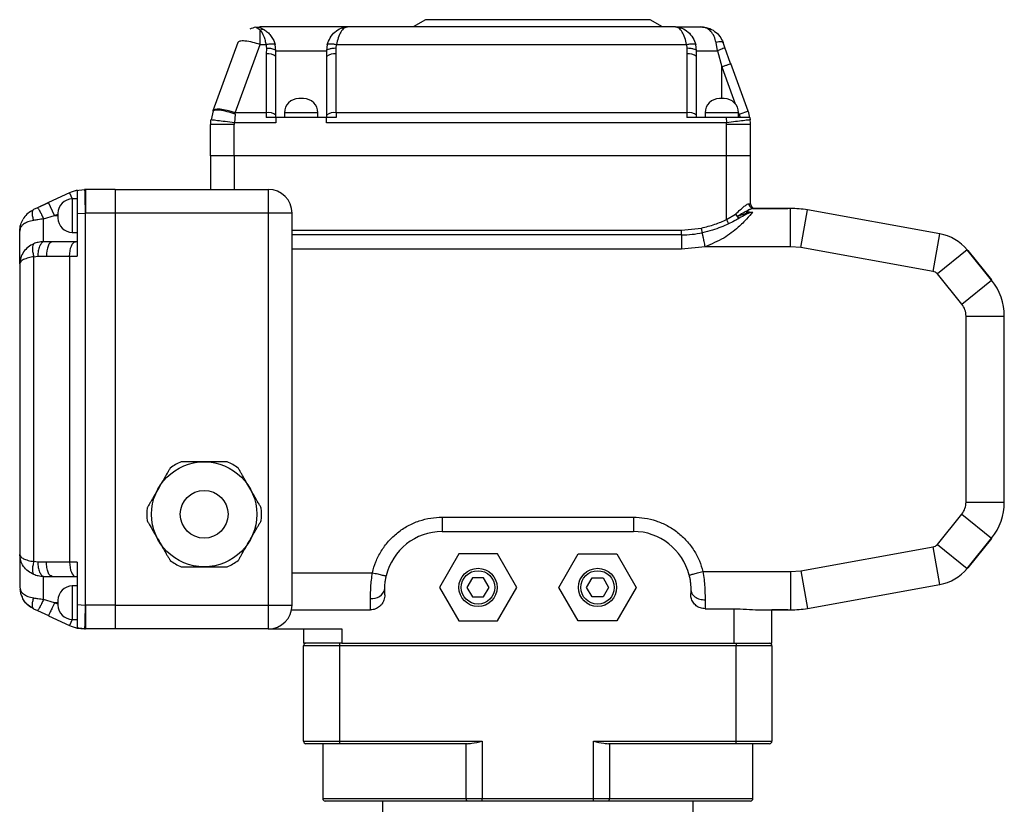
# Model space of a CAD drawing. Header units: millimetres. Extents: x 336 to 1254, y 15 to 971.
# Tile 30 of 33: x 803 to 1009, y 544 to 708. Entities that reach past the tile are written whole.
import ezdxf

# ---------------------------------------------------------------- set-up
doc = ezdxf.new("R2010")
doc.units = ezdxf.units.MM

msp = doc.modelspace()

# ---------------------------------------------------------------- linework, layer by layer
at = {"color": 7, "linetype": 'Continuous', "lineweight": 25}
for p, q in [((887.65, 707.97), (885.05, 706.47)), ((934.65, 707.97), (887.65, 707.97)), ((937.25, 706.47), (934.65, 707.97)), ((852.16, 706.39), (853.07, 706.47)), ((852.16, 706.39), (852.86, 706.39)), ((853.07, 706.47), (852.86, 706.39)), ((870.76, 706.35), (871.37, 706.47)), ((871.21, 706.42), (871.12, 706.42)), ((871.37, 706.47), (871.21, 706.41)), ((939.94, 706.47), (871.37, 706.47)), ((939.94, 706.47), (940.55, 706.35)), ((940.1, 706.41), (939.94, 706.47)), ((940.19, 706.42), (940.1, 706.42)), ((848.37, 703.18), (843.17, 688.91)), ((847.87, 688.49), (853.07, 702.77)), ((853.07, 702.77), (854.27, 702.77)), ((854.27, 702.77), (854.36, 701.99)), ((856.36, 701.47), (856.2, 702.77)), ((867.11, 702.77), (866.95, 701.47)), ((868.95, 701.99), (869.04, 702.77)), ((869.04, 702.77), (942.27, 702.77)), ((942.27, 702.77), (942.36, 701.99)), ((944.36, 701.47), (944.2, 702.77)), ((948.76, 701.47), (948.46, 703.18)), ((950.31, 702.16), (949.93, 703.18)), ((854.36, 701.99), (854.35, 700.79)), ((854.35, 700.79), (854.35, 688.49)), ((856.35, 700.27), (856.35, 700.49)), ((866.95, 701.47), (866.95, 700.27)), ((868.95, 700.79), (868.95, 701.99)), ((868.95, 688.49), (868.95, 700.79)), ((942.36, 701.99), (942.35, 700.79)), ((942.35, 700.79), (942.35, 688.49)), ((944.35, 700.27), (944.35, 700.49)), ((944.36, 701.47), (948.76, 701.47)), ((948.76, 701.47), (949.65, 698.11)), ((951.5, 698.78), (950.3, 702.16)), ((951.5, 698.78), (950.3, 702.16)), ((856.35, 687.97), (856.35, 700.27)), ((866.95, 700.27), (866.95, 687.97)), ((944.35, 687.97), (944.35, 700.27)), ((951.47, 698.77), (951.53, 698.79)), ((955.17, 688.8), (951.53, 698.79)), ((843.23, 688.93), (842.79, 686.99)), ((843.23, 688.92), (842.79, 687)), ((843.17, 688.91), (843.14, 688.8)), ((843.17, 688.91), (843.14, 688.8)), ((843.3, 688.89), (843.14, 688.8)), ((847.83, 688.2), (847.67, 686.42)), ((847.83, 688.2), (847.87, 688.49)), ((854.35, 688.49), (847.87, 688.49)), ((854.35, 688.49), (854.35, 687.47)), ((858.15, 688.47), (858.15, 687.47)), ((865.15, 688.47), (858.15, 688.47)), ((865.15, 687.47), (865.15, 688.47)), ((868.95, 688.49), (868.95, 687.47)), ((942.35, 688.49), (868.95, 688.49)), ((942.35, 688.49), (942.35, 687.47)), ((946.15, 688.47), (946.15, 687.47)), ((953.15, 688.47), (946.15, 688.47)), ((953.15, 687.47), (953.15, 688.47)), ((955.17, 688.8), (953.29, 688.11)), ((953.29, 688.11), (953.48, 687.47)), ((847.65, 686.06), (842.65, 686.06)), ((842.65, 679.47), (842.65, 686.06)), ((842.88, 686.99), (842.71, 687.01)), ((847.65, 679.47), (847.65, 686.06)), ((856.35, 686.42), (847.67, 686.42)), ((856.35, 687.47), (854.35, 687.47)), ((856.35, 687.47), (856.35, 687.97)), ((856.35, 687.47), (856.35, 686.42)), ((866.95, 687.47), (856.35, 687.47)), ((866.95, 687.97), (866.95, 687.47)), ((866.95, 686.42), (866.95, 687.47)), ((868.95, 687.47), (866.95, 687.47)), ((950.63, 686.42), (866.95, 686.42)), ((950.56, 687.47), (942.35, 687.47)), ((944.35, 687.47), (944.35, 687.97)), ((950.56, 687.47), (950.63, 686.42)), ((950.65, 679.47), (950.65, 686.06)), ((955.65, 686.06), (950.65, 686.06)), ((955.53, 687.47), (955.6, 687.01)), ((955.65, 679.47), (955.65, 686.06)), ((847.65, 679.47), (842.65, 679.47)), ((842.65, 679.47), (842.65, 672.47)), ((950.65, 679.47), (847.65, 679.47)), ((847.65, 679.47), (847.65, 672.47)), ((955.65, 679.47), (950.65, 679.47)), ((950.65, 666.14), (950.65, 679.47)), ((955.65, 669.47), (955.65, 679.47)), ((813.15, 671.72), (808.79, 669.69)), ((816.35, 672.39), (814.49, 672.15)), ((816.34, 672.47), (816.34, 672.3)), ((816.53, 672.47), (816.53, 667.47)), ((822.75, 672.47), (816.53, 672.47)), ((822.75, 672.47), (822.75, 667.47)), ((822.75, 672.47), (854.75, 672.47)), ((854.75, 672.47), (854.75, 671.01)), ((808.79, 669.69), (806.48, 668.62)), ((808.81, 669.65), (806.5, 668.6)), ((810.06, 666.97), (808.79, 669.69)), ((814.75, 670.47), (813.75, 670.47)), ((854.75, 671.01), (854.75, 667.47)), ((805.64, 668.22), (805.53, 668.1)), ((806.48, 668.62), (805.64, 668.22)), ((810.75, 667.47), (810.75, 666.47)), ((814.75, 667.39), (816.46, 667.47)), ((816.46, 667.47), (816.46, 585.47)), ((822.75, 667.47), (816.53, 667.47)), ((822.75, 667.47), (822.75, 585.47)), ((854.75, 667.47), (822.75, 667.47)), ((859.75, 667.47), (854.75, 667.47)), ((854.75, 667.47), (854.75, 585.47)), ((859.75, 585.47), (859.75, 667.47)), ((952.92, 666.84), (955.45, 667.72)), ((954.74, 667.72), (954.84, 667.8)), ((955.45, 667.72), (954.74, 667.72)), ((955.37, 669.47), (955.65, 669.47)), ((956.31, 668.47), (955.95, 668.55)), ((956.04, 668.43), (955.96, 668.54)), ((956.31, 668.47), (956.03, 668.41)), ((956.17, 668.47), (956.48, 668.47)), ((956.31, 668.47), (956.73, 668.47)), ((956.63, 668.47), (963.47, 668.47)), ((964.04, 668.47), (956.73, 668.47)), ((964.04, 660.47), (964.04, 668.47)), ((966.17, 660.28), (967.58, 668.16)), ((995.27, 663.17), (967.58, 668.16)), ((807.75, 666.28), (810.06, 666.97)), ((807.75, 661.5), (807.75, 666.28)), ((814.75, 667.39), (814.75, 658.47)), ((950.65, 666.14), (952.54, 667.3)), ((813.75, 663.47), (814.75, 663.47)), ((859.75, 663.95), (941.25, 663.95)), ((941.25, 663.95), (945.38, 664.37)), ((941.25, 662.96), (941.25, 663.95)), ((809.56, 661.47), (807.75, 661.5)), ((809.34, 661.42), (809.28, 661.47)), ((814.42, 661.47), (809.56, 661.47)), ((814.75, 661.47), (814.42, 661.47)), ((941.25, 662.96), (859.75, 662.96)), ((941.25, 662.96), (941.25, 659.97)), ((993.85, 655.3), (995.27, 663.17)), ((941.25, 659.97), (859.75, 659.97)), ((946.18, 660.47), (941.25, 659.97)), ((964.04, 660.47), (946.18, 660.47)), ((966.17, 660.28), (964.04, 660.47)), ((993.85, 655.3), (966.17, 660.28)), ((1000.97, 659.8), (994.75, 654.77)), ((1006.09, 653.48), (1000.97, 659.8)), ((1001.13, 659.65), (1006.09, 653.51)), ((802.85, 657.51), (802.75, 656.91)), ((802.8, 657.2), (802.8, 657)), ((805.72, 658.38), (806.53, 658.51)), ((805.72, 594.57), (805.72, 658.38)), ((806.53, 658.51), (808.34, 658.47)), ((808.34, 658.47), (813.2, 658.47)), ((813.2, 658.47), (814.75, 658.47)), ((813.2, 658.47), (813.2, 594.47)), ((802.8, 657), (802.75, 656.91)), ((802.75, 656.91), (802.75, 596.04)), ((999.87, 648.45), (994.75, 654.77)), ((999.87, 648.45), (1006.09, 653.48)), ((1000.76, 607.01), (1000.76, 645.93)), ((1000.76, 645.93), (1008.76, 645.93)), ((1008.76, 607.01), (1008.76, 645.93)), ((851.61, 608.71), (851.05, 609.67)), ((1000.76, 607.01), (1008.76, 607.01)), ((891.15, 603.87), (931.15, 603.87)), ((891.15, 603.87), (891.15, 600.87)), ((931.15, 603.87), (931.15, 600.87)), ((994.75, 598.18), (999.87, 604.49)), ((999.87, 604.49), (1006.09, 599.46)), ((891.15, 600.87), (931.15, 600.87)), ((966.17, 592.66), (993.85, 597.64)), ((995.27, 589.77), (993.85, 597.64)), ((994.75, 598.18), (1000.97, 593.14)), ((1000.97, 593.14), (1006.09, 599.46)), ((1006.09, 599.43), (1001.13, 593.29)), ((802.85, 595.43), (802.75, 596.04)), ((802.8, 595.94), (802.8, 595.74)), ((894.61, 596.17), (890.57, 589.17)), ((902.69, 596.17), (894.61, 596.17)), ((906.74, 589.17), (902.69, 596.17)), ((915.57, 589.17), (919.61, 596.17)), ((919.61, 596.17), (927.69, 596.17)), ((927.69, 596.17), (931.74, 589.17)), ((806.53, 594.43), (805.72, 594.57)), ((808.34, 594.47), (806.53, 594.43)), ((813.2, 594.47), (808.34, 594.47)), ((814.75, 594.47), (813.2, 594.47)), ((814.75, 594.47), (814.75, 585.56)), ((807.75, 586.67), (807.75, 591.45)), ((809.28, 591.47), (809.34, 591.52)), ((809.28, 591.47), (809.56, 591.47)), ((809.56, 591.47), (809.35, 591.57)), ((809.56, 591.47), (814.42, 591.47)), ((814.42, 591.47), (814.75, 591.47)), ((859.75, 592.24), (876.54, 592.24)), ((945.71, 592.47), (964.04, 592.47)), ((964.04, 592.47), (966.17, 592.66)), ((964.04, 592.47), (964.04, 584.47)), ((966.17, 592.66), (967.58, 584.79)), ((802.75, 589.25), (802.85, 588.87)), ((814.75, 589.47), (813.75, 589.47)), ((897.5, 591.17), (896.34, 589.17)), ((899.81, 591.17), (897.5, 591.17)), ((900.96, 589.17), (899.81, 591.17)), ((921.34, 589.17), (922.5, 591.17)), ((922.5, 591.17), (924.81, 591.17)), ((924.81, 591.17), (925.96, 589.17)), ((967.58, 584.79), (995.27, 589.77)), ((890.57, 589.17), (894.61, 582.17)), ((896.34, 589.17), (897.5, 587.17)), ((897.5, 587.17), (899.81, 587.17)), ((899.81, 587.17), (900.96, 589.17)), ((902.69, 582.17), (906.74, 589.17)), ((919.61, 582.17), (915.57, 589.17)), ((922.5, 587.17), (921.34, 589.17)), ((924.81, 587.17), (922.5, 587.17)), ((925.96, 589.17), (924.81, 587.17)), ((931.74, 589.17), (927.69, 582.17)), ((943.15, 588.79), (943.15, 587.87)), ((810.06, 585.97), (807.75, 586.67)), ((810.75, 586.47), (810.75, 585.47)), ((814.75, 585.56), (816.46, 585.47)), ((816.46, 585.47), (816.53, 585.47)), ((822.75, 585.47), (816.53, 585.47)), ((816.53, 585.47), (816.53, 580.47)), ((822.75, 585.47), (822.75, 580.47)), ((822.75, 585.47), (854.75, 585.47)), ((854.75, 585.47), (859.75, 585.47)), ((854.75, 585.47), (854.75, 581.94)), ((876.15, 584.47), (876.15, 586.85)), ((805.64, 584.72), (806.48, 584.33)), ((806.53, 584.37), (806.48, 584.33)), ((806.5, 584.34), (808.81, 583.3)), ((806.5, 584.34), (808.81, 583.3)), ((808.83, 583.35), (808.79, 583.25)), ((808.79, 583.25), (813.15, 581.22)), ((859.65, 584.47), (876.15, 584.47)), ((946.14, 584.7), (952.15, 584.7)), ((952.15, 584.7), (952.15, 577.47)), ((957.33, 584.47), (964.04, 584.47)), ((963.47, 584.47), (960.15, 584.47)), ((960.15, 577.47), (960.15, 584.47)), ((813.75, 582.47), (814.75, 582.47)), ((854.75, 581.94), (854.75, 580.47)), ((894.61, 582.17), (902.69, 582.17)), ((927.69, 582.17), (919.61, 582.17)), ((814.49, 580.79), (816.35, 580.55)), ((814.75, 580.67), (816.34, 580.47)), ((822.75, 580.47), (816.53, 580.47)), ((854.75, 580.47), (822.75, 580.47)), ((854.75, 580.47), (870.15, 580.47)), ((862.15, 580.47), (862.15, 577.47)), ((870.15, 580.47), (870.15, 577.47)), ((870.15, 577.47), (862.15, 577.47)), ((869.65, 576.97), (862.15, 576.97)), ((862.15, 556.97), (862.15, 576.97)), ((869.65, 577.47), (869.65, 576.97)), ((952.65, 576.97), (869.65, 576.97)), ((869.65, 576.97), (869.65, 556.97)), ((870.15, 577.47), (952.15, 577.47)), ((952.15, 577.47), (960.15, 577.47)), ((952.65, 577.47), (952.65, 576.97)), ((960.15, 576.97), (952.65, 576.97)), ((952.65, 556.97), (952.65, 576.97)), ((960.15, 576.97), (960.15, 556.97)), ((862.15, 556.97), (869.65, 556.97)), ((869.65, 556.47), (862.65, 556.47)), ((866.15, 556.47), (866.15, 544.97)), ((869.65, 556.97), (899.49, 556.97)), ((869.65, 556.97), (869.65, 556.47)), ((896.37, 556.47), (869.65, 556.47)), ((896.16, 544.97), (896.16, 556.47)), ((899.49, 556.97), (899.49, 544.97)), ((922.81, 556.97), (952.65, 556.97)), ((922.81, 544.97), (922.81, 556.97)), ((952.65, 556.47), (925.94, 556.47)), ((926.15, 556.47), (926.15, 544.97)), ((952.65, 556.97), (960.15, 556.97)), ((952.65, 556.47), (952.65, 556.97)), ((959.65, 556.47), (952.65, 556.47)), ((956.15, 544.97), (956.15, 556.47)), ((896.33, 544.47), (866.65, 544.47)), ((878.65, 544.47), (878.65, 533.47)), ((896.16, 544.97), (899.49, 544.97)), ((899.49, 544.47), (896.33, 544.47)), ((899.49, 544.97), (922.81, 544.97)), ((899.49, 544.47), (899.49, 544.97)), ((922.81, 544.47), (899.49, 544.47)), ((922.81, 544.47), (922.81, 544.97)), ((922.81, 544.97), (926.15, 544.97)), ((925.98, 544.47), (922.81, 544.47)), ((955.65, 544.47), (925.98, 544.47)), ((943.65, 533.47), (943.65, 544.47))]:
    msp.add_line(p, q, dxfattribs=at)
at = {"color": 8, "linetype": 'Continuous', "lineweight": 25}
for p, q in [((856.35, 700.49), (856.36, 701.47)), ((944.35, 700.49), (944.36, 701.47)), ((949.65, 691.47), (949.65, 698.11)), ((949.65, 698.11), (952.46, 690.38)), ((953.15, 688.49), (953.29, 688.11)), ((813.15, 671.72), (813.73, 670.47)), ((813.75, 670.47), (813.75, 663.47)), ((810.06, 666.97), (810.75, 667.3)), ((810.06, 666.97), (810.75, 666.97)), ((807.75, 591.45), (809.28, 591.47)), ((813.75, 589.47), (813.75, 582.47)), ((810.75, 585.97), (810.06, 585.97)), ((810.75, 585.65), (810.06, 585.97)), ((813.73, 582.47), (813.15, 581.22)), ((866.15, 544.97), (896.16, 544.97)), ((926.15, 544.97), (956.15, 544.97))]:
    msp.add_line(p, q, dxfattribs=at)
at = {"color": 7, "linetype": 'Continuous', "lineweight": 25, "flags": 128}
for points in [[(853.07, 702.77), (853.07, 703.23), (853.07, 703.68), (853.07, 704.11), (853.07, 704.51), (853.07, 704.89), (853.07, 705.23), (853.07, 705.53), (853.07, 705.8)], [(849.88, 703.51), (849.58, 703.53), (849.3, 703.53), (849.05, 703.51), (848.84, 703.48), (848.67, 703.43), (848.53, 703.36), (848.43, 703.28), (848.37, 703.18)], [(847.87, 688.49), (847, 688.76), (846.16, 688.98), (845.38, 689.14), (844.69, 689.23), (844.1, 689.25), (843.64, 689.2), (843.33, 689.09), (843.17, 688.91)], [(809.56, 661.47), (809.32, 661.41), (809.09, 661.24), (808.88, 660.97), (808.7, 660.59), (808.54, 660.14), (808.43, 659.62), (808.36, 659.06), (808.34, 658.47)], [(813.2, 658.47), (813.22, 659.06), (813.29, 659.62), (813.4, 660.14), (813.56, 660.59), (813.74, 660.97), (813.95, 661.24), (814.18, 661.41), (814.42, 661.47)], [(813.2, 594.47), (813.22, 593.89), (813.29, 593.32), (813.4, 592.81), (813.56, 592.35), (813.74, 591.98), (813.95, 591.7), (814.18, 591.53), (814.42, 591.47)], [(896.16, 544.97), (896.16, 544.87), (896.17, 544.78), (896.19, 544.69), (896.21, 544.62), (896.23, 544.56), (896.26, 544.51), (896.29, 544.48), (896.33, 544.47)], [(925.98, 544.47), (926.01, 544.48), (926.04, 544.51), (926.07, 544.56), (926.1, 544.62), (926.12, 544.69), (926.13, 544.78), (926.14, 544.87), (926.15, 544.97)]]:
    msp.add_lwpolyline(points, dxfattribs=at)
at = {"color": 7, "linetype": 'Continuous', "lineweight": 25}
for centre, radius in [((841.35, 604.47), 11), ((841.35, 604.47), 5), ((898.65, 589.17), 4), ((898.65, 589.17), 3.5), ((923.65, 589.17), 4), ((923.65, 589.17), 3.5)]:
    msp.add_circle(centre, radius, dxfattribs=at)
for centre, radius, start, end in [((853.07, 701.47), 5, 100.5086, 115.9345), ((848.22, 689.16), 14.44, 70.3838, 83.3834), ((854.82, 698.47), 2.37, 49.6093, 101.3691), ((868.49, 698.47), 2.37, 78.6309, 130.3907), ((942.82, 698.47), 2.37, 49.6093, 101.3691), ((861.15, 688.47), 3, 90, 180), ((862.15, 688.47), 3, 360, 90), ((949.15, 688.47), 3, 90, 180), ((950.15, 688.47), 3, 360, 90), ((854.82, 686.17), 2.37, 49.6093, 101.3691), ((868.49, 686.17), 2.37, 78.6309, 130.3907), ((942.82, 686.17), 2.37, 49.6093, 101.3691), ((947.65, 686.06), 8, 10.1559, 20), ((850.65, 686.06), 8, 173.158, 180), ((850.65, 686.06), 3, 173.158, 180), ((947.65, 686.06), 3, 360, 6.842), ((947.65, 686.06), 8, 360, 6.842), ((816.53, 664.47), 8, 102.8086, 115), ((816.53, 664.47), 8, 90, 91.3545), ((854.75, 667.47), 5, 0, 90), ((813.75, 667.47), 3, 90, 180), ((816.53, 664.47), 3, 90, 91.3545), ((956.73, 665.47), 3, 90, 129.1238), ((956.65, 669.47), 1, 180, 270), ((964.04, 648.47), 20, 79.8, 90), ((813.75, 666.47), 3, 180, 270), ((941.25, 684.5), 21.55, 270, 281.5882), ((993.59, 653.82), 9.5, 39, 79.8), ((993.59, 653.82), 1.5, 39, 79.8), ((996.76, 645.93), 12, 0, 39), ((841.35, 604.47), 12, 113.5565, 126.4435), ((841.35, 604.47), 12, 53.5565, 66.4435), ((841.35, 604.47), 12, 173.5565, 186.4435), ((841.35, 604.47), 12, 353.5565, 6.4435), ((996.76, 607.01), 12, 321, 0), ((891.15, 588.87), 12, 90, 167.0124), ((931.15, 588.87), 12, 13.8865, 90), ((993.59, 599.12), 1.5, 280.2, 321), ((841.35, 604.47), 12, 233.5565, 246.4435), ((841.35, 604.47), 12, 293.5565, 306.4435), ((993.59, 599.12), 9.5, 280.2, 321), ((813.75, 586.47), 3, 90, 180), ((876.56, 589.48), 2.66, 261.157, 346.8202), ((813.75, 585.47), 3, 180, 270), ((854.75, 585.47), 5, 270, 0), ((964.04, 604.47), 20, 270, 280.2), ((816.53, 588.47), 8, 245, 257.1914), ((816.53, 588.47), 8, 268.6455, 270), ((862.65, 576.97), 0.5, 90, 180), ((959.65, 576.97), 0.5, 0, 90), ((862.65, 556.97), 0.5, 180, 270), ((959.65, 556.97), 0.5, 270, 0), ((866.65, 544.97), 0.5, 180, 270), ((955.65, 544.97), 0.5, 270, 0)]:
    msp.add_arc(centre, radius, start, end, dxfattribs=at)
for points, knots in [([(853.07, 705.8), (852.78, 705.98), (852.37, 706.23), (852.11, 706.36), (852.14, 706.38), (852.16, 706.39)], [0, 0, 0, 0, 0.553497, 0.789177, 1, 1, 1, 1]), ([(852.86, 706.39), (852.87, 706.38), (852.87, 706.38), (852.95, 706.34), (853.3, 706.22), (853.73, 705.98), (854.05, 705.8)], [0, 0, 0, 0, 0.082402, 0.174843, 0.398968, 1, 1, 1, 1]), ([(871.37, 706.47), (870.99, 706.47), (870.21, 706.47), (868.19, 706.47), (865.7, 706.47), (862.93, 706.47), (860.07, 706.47), (857.3, 706.47), (854.82, 706.47), (853.65, 706.47), (853.07, 706.47)], [0, 0, 0, 0, 0.12257, 0.25, 0.37743, 0.5, 0.622569, 0.75, 0.87743, 1, 1, 1, 1]), ([(854.05, 705.8), (853.9, 705.84), (853.6, 705.94), (853.25, 705.85), (853.07, 705.8)], [0, 0, 0, 0, 0.483732, 1, 1, 1, 1]), ([(853.07, 705.8), (853.33, 705.4), (853.73, 704.82), (854.1, 703.68), (854.22, 703.06), (854.27, 702.77)], [0, 0, 0, 0, 0.517959, 0.769048, 1, 1, 1, 1]), ([(854.05, 705.8), (854.3, 705.61), (854.79, 705.25), (855.42, 704.5), (855.91, 703.67), (856.11, 703.06), (856.2, 702.77)], [0, 0, 0, 0, 0.262717, 0.517395, 0.772636, 1, 1, 1, 1]), ([(939.94, 706.47), (940.2, 706.47), (940.72, 706.47), (941.96, 706.47), (943.46, 706.47), (944.65, 706.47), (945.24, 706.47)], [0, 0, 0, 0, 0.247556, 0.5, 0.752444, 1, 1, 1, 1]), ([(948.46, 703.18), (948.34, 703.63), (948.09, 704.55), (947.37, 705.6), (946.41, 706.33), (945.63, 706.42), (945.24, 706.47)], [0, 0, 0, 0, 0.235494, 0.481685, 0.737883, 1, 1, 1, 1]), ([(945.24, 706.47), (945.76, 706.42), (946.79, 706.33), (948.17, 705.6), (949.29, 704.56), (949.72, 703.63), (949.93, 703.18)], [0, 0, 0, 0, 0.260598, 0.517279, 0.764589, 1, 1, 1, 1]), ([(854.27, 702.77), (854.49, 702.81), (854.96, 702.91), (855.58, 702.95), (856.03, 702.91), (856.14, 702.81), (856.2, 702.77)], [0, 0, 0, 0, 0.241765, 0.500004, 0.758241, 1, 1, 1, 1]), ([(867.11, 702.77), (867.16, 702.81), (867.27, 702.91), (867.73, 702.95), (868.35, 702.91), (868.81, 702.81), (869.04, 702.77)], [0, 0, 0, 0, 0.24176, 0.499997, 0.758235, 1, 1, 1, 1]), ([(942.27, 702.77), (942.49, 702.81), (942.96, 702.91), (943.58, 702.95), (944.03, 702.91), (944.14, 702.81), (944.2, 702.77)], [0, 0, 0, 0, 0.241762, 0.5, 0.758238, 1, 1, 1, 1]), ([(949.93, 703.18), (949.9, 703.23), (949.83, 703.32), (949.5, 703.36), (949.03, 703.32), (948.65, 703.23), (948.46, 703.18)], [0, 0, 0, 0, 0.239068, 0.493632, 0.751624, 1, 1, 1, 1]), ([(856.36, 701.47), (856.35, 701.48), (856.34, 701.52), (856.28, 701.6), (856.11, 701.71), (855.78, 701.83), (855.34, 701.92), (854.86, 701.97), (854.54, 701.98), (854.36, 701.99)], [0, 0, 0, 0, 0.052219, 0.149909, 0.298163, 0.49973, 0.683511, 0.82738, 1, 1, 1, 1]), ([(868.95, 701.99), (868.7, 701.98), (868.19, 701.96), (867.52, 701.84), (867.06, 701.67), (866.98, 701.53), (866.95, 701.47)], [0, 0, 0, 0, 0.242259, 0.502224, 0.76095, 1, 1, 1, 1]), ([(944.36, 701.47), (944.32, 701.53), (944.25, 701.67), (943.78, 701.84), (943.12, 701.96), (942.61, 701.98), (942.36, 701.99)], [0, 0, 0, 0, 0.23905, 0.497776, 0.757741, 1, 1, 1, 1]), ([(950.31, 702.16), (950.29, 702.13), (950.25, 702.09), (949.9, 701.93), (949.39, 701.71), (948.97, 701.55), (948.76, 701.47)], [0, 0, 0, 0, 0.247553, 0.507536, 0.763386, 1, 1, 1, 1]), ([(862.15, 691.47), (862.15, 691.47), (862.14, 691.47), (862.07, 691.47), (862.01, 691.47), (861.93, 691.47), (861.81, 691.47), (861.65, 691.47), (861.49, 691.47), (861.38, 691.47), (861.3, 691.47), (861.23, 691.47), (861.17, 691.47), (861.16, 691.47), (861.15, 691.47)], [0, 0, 0, 0, 0.119721, 0.185032, 0.25, 0.31531, 0.380279, 0.5, 0.619721, 0.685032, 0.75, 0.81531, 0.880279, 1, 1, 1, 1]), ([(950.15, 691.47), (950.15, 691.47), (950.14, 691.47), (950.07, 691.47), (950.01, 691.47), (949.93, 691.47), (949.81, 691.47), (949.65, 691.47), (949.49, 691.47), (949.38, 691.47), (949.3, 691.47), (949.23, 691.47), (949.17, 691.47), (949.16, 691.47), (949.15, 691.47)], [0, 0, 0, 0, 0.119721, 0.185032, 0.25, 0.31531, 0.380279, 0.5, 0.619721, 0.685032, 0.75, 0.81531, 0.880279, 1, 1, 1, 1]), ([(955.53, 687.47), (955.48, 687.47), (955.37, 687.47), (954.54, 687.47), (953.3, 687.47), (951.89, 687.47), (950.95, 687.47), (950.56, 687.47)], [0, 0, 0, 0, 0.208151, 0.4214, 0.634681, 0.848665, 1, 1, 1, 1]), ([(814.75, 672.15), (814.75, 672.11), (814.75, 672.01), (814.75, 671.26), (814.75, 670.03), (814.75, 668.65), (814.75, 667.75), (814.75, 667.39)], [0, 0, 0, 0, 0.130089, 0.369165, 0.606008, 0.842623, 1, 1, 1, 1]), ([(805.55, 668.14), (805.19, 667.93), (804.44, 667.49), (803.75, 666.8), (803.53, 666.32), (803.48, 666.21)], [0, 0, 0, 0, 0.425685, 0.874023, 1, 1, 1, 1]), ([(806.48, 668.62), (806.52, 668.59), (806.59, 668.54), (806.89, 668), (807.3, 667.22), (807.61, 666.58), (807.75, 666.28)], [0, 0, 0, 0, 0.245658, 0.505663, 0.762544, 1, 1, 1, 1]), ([(956.09, 667.67), (955.71, 667.22), (954.95, 666.32), (952.9, 664.3), (950.04, 662.06), (947.51, 661.02), (946.18, 660.47)], [0, 0, 0, 0, 0.201296, 0.406269, 0.688625, 1, 1, 1, 1]), ([(952.54, 667.3), (952.88, 667.62), (953.51, 668.22), (954.33, 668.91), (954.97, 669.38), (955.24, 669.44), (955.37, 669.47)], [0, 0, 0, 0, 0.305216, 0.57074, 0.799516, 1, 1, 1, 1]), ([(956.09, 667.67), (955.97, 667.65), (955.45, 667.58), (954.57, 667.13), (953.77, 666.69), (953.29, 666.43)], [0, 0, 0, 0, 0.114037, 0.482786, 1, 1, 1, 1]), ([(955.45, 667.72), (955.57, 667.72), (955.79, 667.72), (956, 667.68), (956.09, 667.67)], [0, 0, 0, 0, 0.545411, 1, 1, 1, 1]), ([(802.75, 663.69), (802.79, 664.17), (802.85, 665.07), (803.27, 665.85), (803.47, 666.22)], [0, 0, 0, 0, 0.540894, 1, 1, 1, 1]), ([(805.64, 665.96), (805.23, 665.87), (804.41, 665.68), (803.69, 665.29), (803.22, 664.88), (802.85, 664.42), (802.79, 663.97), (802.75, 663.69)], [0, 0, 0, 0, 0.243249, 0.490783, 0.577533, 0.743168, 1, 1, 1, 1]), ([(807.75, 666.28), (807.36, 666.23), (806.63, 666.14), (805.95, 666.02), (805.64, 665.96)], [0, 0, 0, 0, 0.5438241, 1, 1, 1, 1]), ([(945.38, 664.37), (946.34, 664.61), (948.14, 665.05), (949.85, 665.79), (950.65, 666.14)], [0, 0, 0, 0, 0.529069, 1, 1, 1, 1]), ([(950.65, 666.14), (950.7, 666.04), (950.79, 665.84), (950.91, 665.56), (951.01, 665.34), (951.04, 665.28), (951.05, 665.25)], [0, 0, 0, 0, 0.240297, 0.496682, 0.754873, 1, 1, 1, 1]), ([(953.29, 666.43), (953.06, 666.29), (952.76, 666.12), (952.43, 665.94), (952.33, 665.89), (951.9, 665.65), (951.47, 665.45), (951.05, 665.25)], [0, 0, 0, 0, 0.332361, 0.421974, 0.448114, 0.461893, 1, 1, 1, 1]), ([(952.54, 667.3), (952.6, 667.22), (952.71, 667.06), (952.85, 666.91), (952.92, 666.84)], [0, 0, 0, 0, 0.5, 1, 1, 1, 1]), ([(953.29, 666.43), (953.26, 666.45), (953.21, 666.48), (953.12, 666.58), (953.02, 666.69), (952.95, 666.79), (952.92, 666.84)], [0, 0, 0, 0, 0.300199, 0.499946, 0.752693, 1, 1, 1, 1]), ([(952.92, 666.72), (952.92, 666.72), (952.92, 666.72), (952.92, 666.72), (952.92, 666.72), (952.92, 666.72), (952.92, 666.72), (952.92, 666.72), (952.92, 666.72), (952.93, 666.71), (952.95, 666.69), (952.98, 666.65), (953.04, 666.59), (953.16, 666.49), (953.24, 666.45), (953.29, 666.43)], [0, 0, 0, 0, 0.000057, 0.000165, 0.000536, 0.001122, 0.001926, 0.007202, 0.016687, 0.03305, 0.065766, 0.131133, 0.261338, 0.51762, 1, 1, 1, 1]), ([(802.75, 656.91), (802.75, 657.2), (802.75, 657.79), (802.75, 659.38), (802.75, 661.35), (802.75, 662.92), (802.75, 663.69)], [0, 0, 0, 0, 0.246337, 0.5, 0.753663, 1, 1, 1, 1]), ([(951.05, 665.25), (950.52, 665.01), (949.43, 664.53), (947.61, 663.87), (946.29, 663.56), (945.58, 663.4)], [0, 0, 0, 0, 0.299227, 0.620714, 1, 1, 1, 1]), ([(807.75, 661.5), (807.37, 661.48), (806.67, 661.45), (806.01, 661.2), (805.72, 661.09)], [0, 0, 0, 0, 0.54892, 1, 1, 1, 1]), ([(807.75, 661.5), (807.61, 661.43), (807.31, 661.29), (806.91, 660.59), (806.62, 659.62), (806.56, 658.87), (806.53, 658.51)], [0, 0, 0, 0, 0.238047, 0.495628, 0.755629, 1, 1, 1, 1]), ([(805.72, 661.09), (805.63, 660.98), (805.45, 660.75), (805.39, 660.08), (805.46, 659.26), (805.63, 658.67), (805.72, 658.38)], [0, 0, 0, 0, 0.249567, 0.508378, 0.762666, 1, 1, 1, 1]), ([(834.22, 614.13), (834.22, 614.12), (834.21, 614.1), (834.13, 613.96), (833.94, 613.63), (833.47, 612.81), (832.73, 611.54), (832.13, 610.5), (831.83, 609.97)], [0, 0, 0, 0, 0.0411786, 0.0912093, 0.1690935, 0.320902, 0.6557603, 1, 1, 1, 1]), ([(841.35, 615.47), (840.34, 615.47), (839.11, 615.47), (837.66, 615.47), (837.11, 615.47), (836.75, 615.47), (836.59, 615.47), (836.57, 615.47), (836.56, 615.47)], [0, 0, 0, 0, 0.566374, 0.693309, 0.840816, 0.898985, 0.957677, 1, 1, 1, 1]), ([(846.15, 615.47), (846.14, 615.47), (846.12, 615.47), (845.96, 615.47), (845.57, 615.47), (844.63, 615.47), (843.16, 615.47), (841.96, 615.47), (841.35, 615.47)], [0, 0, 0, 0, 0.041179, 0.091209, 0.169094, 0.320902, 0.65576, 1, 1, 1, 1]), ([(850.88, 609.97), (850.37, 610.85), (849.76, 611.92), (849.03, 613.17), (848.76, 613.65), (848.58, 613.95), (848.5, 614.1), (848.49, 614.12), (848.48, 614.13)], [0, 0, 0, 0, 0.566374, 0.693309, 0.840816, 0.898985, 0.957677, 1, 1, 1, 1]), ([(831.83, 609.97), (831.32, 609.1), (830.7, 608.03), (829.98, 606.77), (829.71, 606.3), (829.53, 605.99), (829.44, 605.84), (829.43, 605.83), (829.43, 605.82)], [0, 0, 0, 0, 0.566374, 0.693309, 0.840816, 0.898985, 0.957677, 1, 1, 1, 1]), ([(853.28, 605.82), (853.27, 605.83), (853.26, 605.84), (853.18, 605.98), (852.99, 606.32), (852.52, 607.14), (851.78, 608.41), (851.18, 609.45), (850.88, 609.97)], [0, 0, 0, 0, 0.041162, 0.091172, 0.169025, 0.320771, 0.659067, 1, 1, 1, 1]), ([(876.54, 592.24), (876.75, 593.01), (877.19, 594.58), (878.35, 596.81), (879.87, 598.87), (881.77, 600.67), (883.94, 602.11), (886.3, 603.14), (888.72, 603.76), (890.35, 603.83), (891.15, 603.87)], [0, 0, 0, 0, 0.118797, 0.242756, 0.370412, 0.5, 0.629588, 0.757244, 0.881203, 1, 1, 1, 1]), ([(931.15, 603.87), (931.94, 603.84), (933.56, 603.76), (935.95, 603.15), (938.29, 602.15), (940.44, 600.74), (942.33, 598.98), (943.86, 596.96), (945.03, 594.78), (945.49, 593.23), (945.71, 592.47)], [0, 0, 0, 0, 0.118942, 0.242929, 0.370523, 0.5, 0.629477, 0.757071, 0.881058, 1, 1, 1, 1]), ([(829.43, 603.13), (829.43, 603.12), (829.44, 603.1), (829.52, 602.96), (829.72, 602.63), (830.19, 601.81), (830.92, 600.54), (831.52, 599.49), (831.83, 598.97)], [0, 0, 0, 0, 0.041162, 0.091172, 0.169025, 0.320771, 0.659067, 1, 1, 1, 1]), ([(850.88, 598.97), (851.38, 599.85), (852, 600.92), (852.72, 602.17), (853, 602.65), (853.18, 602.95), (853.26, 603.1), (853.27, 603.12), (853.28, 603.13)], [0, 0, 0, 0, 0.5663739, 0.6933089, 0.8408161, 0.8989846, 0.9576775, 1, 1, 1, 1]), ([(831.1, 600.24), (831.3, 599.89), (831.78, 599.05), (832.45, 597.89), (832.92, 597.08), (833.11, 596.76)], [0, 0, 0, 0, 0.302548, 0.716118, 1, 1, 1, 1]), ([(831.83, 598.97), (832.33, 598.1), (832.95, 597.03), (833.67, 595.77), (833.95, 595.3), (834.13, 594.99), (834.21, 594.84), (834.22, 594.83), (834.22, 594.82)], [0, 0, 0, 0, 0.5663739, 0.6933089, 0.8408161, 0.8989846, 0.9576775, 1, 1, 1, 1]), ([(848.48, 594.82), (848.49, 594.83), (848.49, 594.84), (848.58, 594.98), (848.77, 595.32), (849.24, 596.14), (849.98, 597.41), (850.58, 598.45), (850.88, 598.97)], [0, 0, 0, 0, 0.041162, 0.091172, 0.169025, 0.320771, 0.659067, 1, 1, 1, 1]), ([(802.75, 596.04), (802.75, 596.03), (802.75, 596.02), (802.75, 595.99), (802.77, 595.96), (802.78, 595.94)], [0, 0, 0, 0, 0.047696, 0.426044, 1, 1, 1, 1]), ([(802.75, 596.04), (802.75, 595.74), (802.75, 595.15), (802.75, 593.57), (802.75, 591.59), (802.75, 590.02), (802.75, 589.25)], [0, 0, 0, 0, 0.246337, 0.5, 0.753663, 1, 1, 1, 1]), ([(805.72, 594.57), (805.63, 594.28), (805.46, 593.68), (805.39, 592.86), (805.45, 592.19), (805.63, 591.96), (805.72, 591.85)], [0, 0, 0, 0, 0.237334, 0.491621, 0.750433, 1, 1, 1, 1]), ([(806.53, 594.43), (806.56, 594.07), (806.62, 593.32), (806.91, 592.35), (807.31, 591.65), (807.61, 591.51), (807.75, 591.45)], [0, 0, 0, 0, 0.244371, 0.504372, 0.761952, 1, 1, 1, 1]), ([(836.56, 593.47), (836.57, 593.47), (836.58, 593.47), (836.75, 593.47), (837.13, 593.47), (838.08, 593.47), (839.55, 593.47), (840.75, 593.47), (841.35, 593.47)], [0, 0, 0, 0, 0.041162, 0.091172, 0.169025, 0.320771, 0.659067, 1, 1, 1, 1]), ([(839.89, 593.47), (840.3, 593.47), (841.26, 593.47), (842.6, 593.47), (843.53, 593.47), (843.91, 593.47)], [0, 0, 0, 0, 0.302548, 0.716118, 1, 1, 1, 1]), ([(841.35, 593.47), (842.36, 593.47), (843.6, 593.47), (845.04, 593.47), (845.6, 593.47), (845.95, 593.47), (846.12, 593.47), (846.14, 593.47), (846.15, 593.47)], [0, 0, 0, 0, 0.566374, 0.693309, 0.840816, 0.898985, 0.957677, 1, 1, 1, 1]), ([(807.75, 591.45), (807.37, 591.46), (806.67, 591.5), (806.01, 591.74), (805.72, 591.85)], [0, 0, 0, 0, 0.548805, 1, 1, 1, 1]), ([(876.15, 586.85), (876.16, 587.62), (876.18, 589.23), (876.41, 591.22), (876.54, 592.24)], [0, 0, 0, 0, 0.483673, 1, 1, 1, 1]), ([(879.15, 588.87), (879.16, 589.25), (879.17, 589.82), (879.3, 590.8), (879.41, 591.31), (879.46, 591.57)], [0, 0, 0, 0, 0.496008, 0.749255, 1, 1, 1, 1]), ([(942.8, 591.75), (942.86, 591.48), (942.99, 590.92), (943.1, 590.12), (943.15, 589.37), (943.15, 588.99), (943.15, 588.79)], [0, 0, 0, 0, 0.2382678, 0.4823495, 0.7349475, 1, 1, 1, 1]), ([(945.71, 592.47), (945.79, 591.92), (945.95, 590.82), (946.08, 589.26), (946.15, 587.78), (946.15, 586.97), (946.15, 586.55)], [0, 0, 0, 0, 0.247829, 0.498655, 0.733728, 1, 1, 1, 1]), ([(802.8, 588.88), (802.83, 588.57), (802.89, 587.97), (803.12, 587.45), (803.24, 587.2)], [0, 0, 0, 0, 0.523331, 1, 1, 1, 1]), ([(803.24, 587.2), (803.27, 587.1), (803.47, 586.57), (804.18, 585.67), (805.06, 585.11), (805.55, 584.8)], [0, 0, 0, 0, 0.090437, 0.498308, 1, 1, 1, 1]), ([(879.15, 587.62), (879.12, 587.25), (879.05, 586.5), (878.49, 585.53), (877.67, 584.83), (876.85, 584.51), (876.33, 584.48), (876.15, 584.47)], [0, 0, 0, 0, 0.230266, 0.461052, 0.679444, 0.888832, 1, 1, 1, 1]), ([(943.15, 588.79), (943.19, 588.51), (943.25, 588.08), (943.62, 587.56), (944.01, 587.2), (944.49, 586.91), (945.19, 586.63), (945.77, 586.58), (946.15, 586.55)], [0, 0, 0, 0, 0.239387, 0.368316, 0.500001, 0.631685, 0.760614, 1, 1, 1, 1]), ([(946.14, 584.7), (945.82, 584.73), (945.16, 584.8), (944.28, 585.31), (943.6, 586.06), (943.21, 586.95), (943.16, 587.58), (943.15, 587.87)], [0, 0, 0, 0, 0.203371, 0.406681, 0.611798, 0.82231, 1, 1, 1, 1]), ([(805.64, 584.72), (805.26, 584.94), (804.44, 585.41), (803.65, 586.26), (803.39, 586.88), (803.32, 587.05)], [0, 0, 0, 0, 0.388783, 0.836291, 1, 1, 1, 1]), ([(805.64, 586.98), (805.56, 586.7), (805.39, 586.14), (805.32, 585.43), (805.4, 584.92), (805.56, 584.79), (805.64, 584.72)], [0, 0, 0, 0, 0.250176, 0.508616, 0.762427, 1, 1, 1, 1]), ([(805.64, 586.98), (805.95, 586.93), (806.63, 586.81), (807.36, 586.72), (807.75, 586.67)], [0, 0, 0, 0, 0.456082, 1, 1, 1, 1]), ([(814.75, 585.56), (814.75, 585), (814.75, 583.89), (814.75, 582.42), (814.75, 581.33), (814.75, 580.82), (814.75, 580.76), (814.75, 580.75)], [0, 0, 0, 0, 0.2411252, 0.4819254, 0.7195777, 0.9563724, 1, 1, 1, 1]), ([(946.15, 586.55), (946.15, 586.12), (946.15, 585.29), (946.15, 584.89), (946.14, 584.7)], [0, 0, 0, 0, 0.510761, 1, 1, 1, 1]), ([(952.15, 584.7), (953.06, 584.67), (954.95, 584.61), (956.51, 584.52), (957.33, 584.47)], [0, 0, 0, 0, 0.476601, 1, 1, 1, 1]), ([(896.37, 556.47), (896.69, 556.49), (897.71, 556.55), (898.77, 556.81), (899.48, 556.97), (899.49, 556.97)], [0, 0, 0, 0, 0.312325, 0.993779, 1, 1, 1, 1]), ([(922.81, 556.97), (922.82, 556.97), (923.54, 556.81), (924.59, 556.55), (925.62, 556.49), (925.94, 556.47)], [0, 0, 0, 0, 0.0062209, 0.6876746, 1, 1, 1, 1])]:
    msp.add_open_spline(points, degree=3, knots=knots, dxfattribs=at)
at = {"color": 8, "linetype": 'Continuous', "lineweight": 25}
for points, knots in [([(867.11, 702.77), (867.29, 703.26), (867.65, 704.28), (868.71, 705.47), (869.8, 706.21), (870.5, 706.31), (870.76, 706.35)], [0, 0, 0, 0, 0.261858, 0.540062, 0.832687, 1, 1, 1, 1]), ([(871.21, 706.41), (871.02, 706.36), (870.59, 706.26), (869.94, 705.47), (869.35, 704.29), (869.14, 703.26), (869.04, 702.77)], [0, 0, 0, 0, 0.219967, 0.494374, 0.755864, 1, 1, 1, 1]), ([(942.27, 702.77), (942.17, 703.26), (941.96, 704.29), (941.37, 705.47), (940.72, 706.26), (940.29, 706.36), (940.1, 706.41)], [0, 0, 0, 0, 0.244034, 0.505541, 0.780053, 1, 1, 1, 1]), ([(940.55, 706.35), (940.8, 706.31), (941.5, 706.21), (942.59, 705.46), (943.66, 704.28), (944.02, 703.26), (944.2, 702.77)], [0, 0, 0, 0, 0.167271, 0.460015, 0.738246, 1, 1, 1, 1]), ([(949.65, 698.11), (949.9, 698.2), (950.39, 698.38), (951.01, 698.6), (951.4, 698.74), (951.45, 698.76), (951.47, 698.77)], [0, 0, 0, 0, 0.282029, 0.564058, 0.846087, 1, 1, 1, 1]), ([(847.83, 688.2), (847.27, 688.38), (846.11, 688.76), (844.58, 689.05), (843.56, 689.1), (843.37, 688.95), (843.3, 688.89)], [0, 0, 0, 0, 0.262004, 0.545527, 0.831415, 1, 1, 1, 1]), ([(847.67, 686.42), (847.02, 686.5), (845.72, 686.65), (844.09, 686.85), (843.07, 686.97), (842.93, 686.99), (842.88, 686.99)], [0, 0, 0, 0, 0.282152, 0.564304, 0.846456, 1, 1, 1, 1]), ([(816.34, 672.3), (816.34, 672.25), (816.35, 672.11), (816.37, 671.07), (816.41, 669.44), (816.44, 668.13), (816.46, 667.47)], [0, 0, 0, 0, 0.154167, 0.436111, 0.718056, 1, 1, 1, 1]), ([(805.53, 668.1), (805.5, 668.07), (805.38, 667.96), (805.32, 667.5), (805.39, 666.81), (805.56, 666.24), (805.64, 665.96)], [0, 0, 0, 0, 0.134643, 0.422719, 0.71605, 1, 1, 1, 1]), ([(956.03, 668.41), (955.96, 668.4), (955.71, 668.36), (954.71, 667.88), (953.67, 667.28), (952.92, 666.84)], [0, 0, 0, 0, 0.096227, 0.351604, 1, 1, 1, 1]), ([(805.72, 661.09), (805.3, 660.87), (804.45, 660.43), (803.52, 659.38), (802.95, 658.37), (802.88, 657.73), (802.85, 657.51)], [0, 0, 0, 0, 0.27695, 0.559959, 0.848356, 1, 1, 1, 1]), ([(805.72, 658.38), (805.32, 658.3), (804.47, 658.14), (803.52, 657.77), (802.91, 657.37), (802.83, 657.12), (802.8, 657)], [0, 0, 0, 0, 0.242705, 0.522378, 0.793653, 1, 1, 1, 1]), ([(802.78, 595.94), (802.83, 595.82), (802.92, 595.56), (803.52, 595.17), (804.45, 594.81), (805.3, 594.65), (805.72, 594.57)], [0, 0, 0, 0, 0.219727, 0.477078, 0.74178, 1, 1, 1, 1]), ([(805.72, 591.85), (805.3, 592.07), (804.45, 592.52), (803.51, 593.56), (802.95, 594.57), (802.88, 595.21), (802.85, 595.43)], [0, 0, 0, 0, 0.2773192, 0.5606285, 0.8493018, 1, 1, 1, 1]), ([(809.35, 591.57), (809.26, 591.6), (809.02, 591.69), (808.68, 592.31), (808.39, 593.29), (808.36, 594.08), (808.34, 594.47)], [0, 0, 0, 0, 0.1566956, 0.437797, 0.7188985, 1, 1, 1, 1]), ([(802.85, 588.87), (802.87, 588.73), (802.95, 588.32), (803.49, 587.78), (804.4, 587.27), (805.23, 587.07), (805.64, 586.98)], [0, 0, 0, 0, 0.148563, 0.43762, 0.721586, 1, 1, 1, 1]), ([(807.75, 586.67), (807.61, 586.36), (807.3, 585.72), (806.89, 584.94), (806.61, 584.45), (806.55, 584.39), (806.53, 584.37)], [0, 0, 0, 0, 0.257506, 0.536078, 0.818036, 1, 1, 1, 1]), ([(810.06, 585.97), (809.89, 585.61), (809.56, 584.9), (809.14, 584.01), (808.88, 583.45), (808.84, 583.37), (808.83, 583.35)], [0, 0, 0, 0, 0.281689, 0.563378, 0.845066, 1, 1, 1, 1])]:
    msp.add_open_spline(points, degree=3, knots=knots, dxfattribs=at)
at = {"color": 7, "linetype": 'Continuous', "lineweight": 25}
for points in [[(856.36, 701.47), (856.46, 701.47), (856.67, 701.47), (857.91, 701.47), (859.63, 701.47), (861.65, 701.47), (863.68, 701.47), (865.4, 701.47), (866.63, 701.47), (866.84, 701.47), (866.95, 701.47)], [(955.6, 687.01), (955.52, 687.01), (955.37, 686.99), (954.22, 686.85), (952.58, 686.65), (951.28, 686.5), (950.63, 686.42)], [(952.54, 667.3), (952.59, 667.2), (952.71, 666.98), (952.85, 666.81), (952.92, 666.72)], [(945.58, 663.4), (945.58, 663.42), (945.57, 663.47), (945.52, 663.7), (945.45, 664.01), (945.41, 664.25), (945.38, 664.37)], [(946.18, 660.47), (946.11, 660.83), (945.96, 661.55), (945.77, 662.48), (945.63, 663.17), (945.6, 663.32), (945.58, 663.4)], [(1000.76, 645.93), (1000.72, 646.39), (1000.64, 647.31), (1000.13, 648.07), (999.87, 648.45)], [(999.87, 604.49), (1000.13, 604.88), (1000.64, 605.64), (1000.72, 606.55), (1000.76, 607.01)], [(876.54, 592.24), (876.92, 592.15), (877.69, 591.98), (878.65, 591.75), (879.33, 591.6), (879.42, 591.58), (879.46, 591.57)], [(942.8, 591.75), (942.85, 591.76), (942.93, 591.78), (943.61, 591.95), (944.57, 592.19), (945.33, 592.38), (945.71, 592.47)], [(879.15, 587.62), (879.15, 587.78), (879.15, 588.1), (879.15, 588.61), (879.15, 588.87)], [(816.46, 585.47), (816.44, 584.82), (816.41, 583.51), (816.37, 581.86), (816.34, 580.7), (816.34, 580.55), (816.34, 580.47)]]:
    msp.add_open_spline(points, degree=3, dxfattribs=at)
at = {"color": 8, "linetype": 'Continuous', "lineweight": 25}
msp.add_open_spline([(955.95, 668.55), (955.84, 668.61), (955.62, 668.74), (955.41, 669.08), (955.38, 669.34), (955.37, 669.47)], degree=3, dxfattribs=at)

doc.saveas('drawing.dxf')
